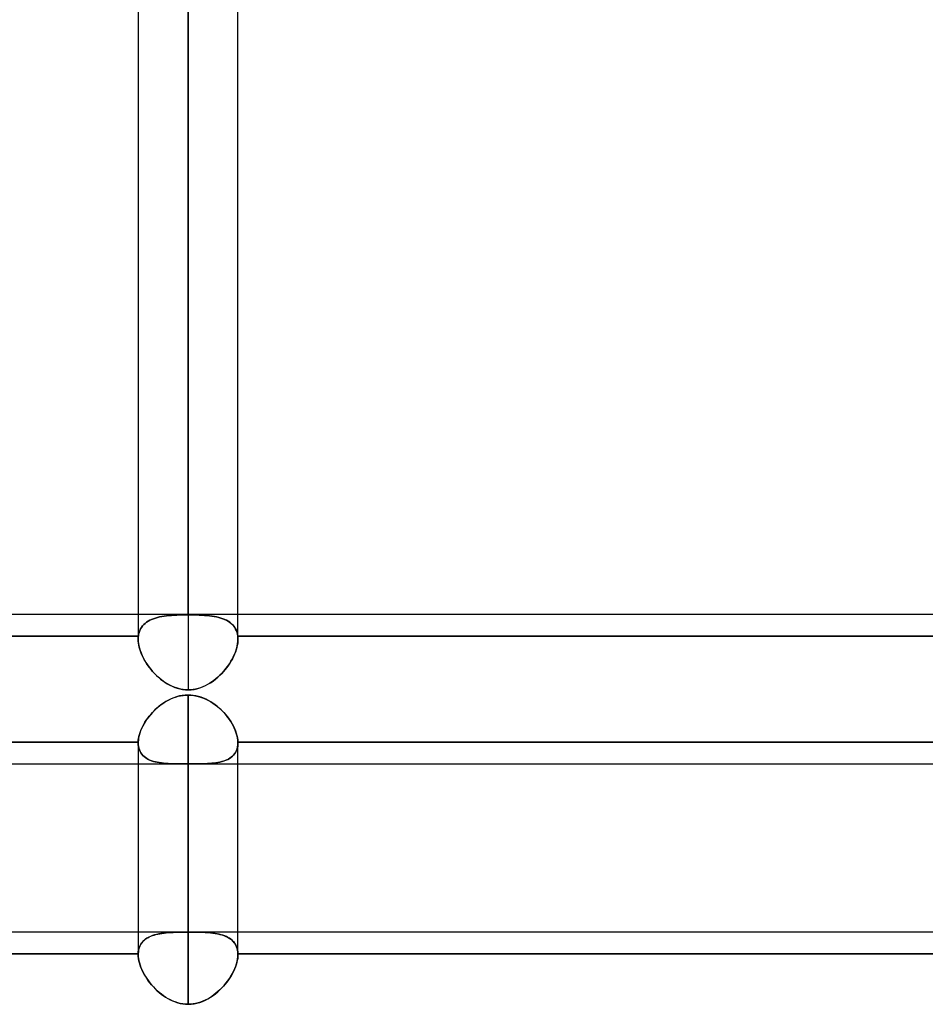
# Model space of a CAD drawing. Header units: millimetres. Extents: x -132 to 52, y -156 to 156.
# Tile 75 of 79: x -26.54 to -17.46, y 76.21 to 86.08. Entities that reach past the tile are written whole.
import ezdxf

# ---------------------------------------------------------------- set-up
doc = ezdxf.new("R2010")
doc.units = ezdxf.units.MM
doc.layers.add('MAIN-1', color=7, linetype='Continuous')

msp = doc.modelspace()

# ---------------------------------------------------------------- linework, layer by layer
at = {"layer": 'MAIN-1'}
for p, q in [((-24.85, 80.1174), (-24.85, 110.5)), ((-24.85, 110.5), (-24.85, 80.1227)), ((-25.35, 110), (-25.35, 80.1227)), ((-24.35, 80.1227), (-24.35, 110)), ((-25.35, 109.8759), (-25.35, 79.8734)), ((-24.35, 79.8734), (-24.35, 109.8759)), ((-24.85, 109.5), (-24.85, 79.3658)), ((-37.65, 80.1227), (-1.375, 80.1227)), ((-37.65, 80.1227), (-0.9051, 80.1227)), ((-25.35, 80.1227), (-25.35, 79.8734)), ((-24.35, 79.8734), (-24.35, 80.1227)), ((-25.2948, 80.0192), (-25.2815, 80.0316)), ((-25.2811, 80.032), (-25.2944, 80.0196)), ((-25.2815, 80.0316), (-25.2671, 80.043)), ((-25.2665, 80.0434), (-25.2811, 80.032)), ((-25.2671, 80.043), (-25.2514, 80.0534)), ((-25.2508, 80.0537), (-25.2665, 80.0434)), ((-25.2514, 80.0534), (-25.2346, 80.0628)), ((-25.234, 80.0631), (-25.2508, 80.0537)), ((-25.2346, 80.0628), (-25.2167, 80.0712)), ((-25.2161, 80.0715), (-25.234, 80.0631)), ((-25.2167, 80.0712), (-25.1978, 80.0787)), ((-25.1972, 80.079), (-25.2161, 80.0715)), ((-25.1978, 80.0787), (-25.178, 80.0854)), ((-25.1774, 80.0856), (-25.1972, 80.079)), ((-25.178, 80.0854), (-25.1572, 80.0913)), ((-25.1565, 80.0914), (-25.1774, 80.0856)), ((-25.1572, 80.0913), (-25.1355, 80.0964)), ((-25.1348, 80.0965), (-25.1565, 80.0914)), ((-25.1355, 80.0964), (-25.113, 80.1008)), ((-25.1122, 80.1009), (-25.1348, 80.0965)), ((-25.113, 80.1008), (-25.0896, 80.1045)), ((-25.0888, 80.1046), (-25.1122, 80.1009)), ((-25.0896, 80.1045), (-25.0654, 80.1076)), ((-25.0646, 80.1077), (-25.0888, 80.1046)), ((-25.0654, 80.1076), (-25.0404, 80.1102)), ((-25.0397, 80.1103), (-25.0646, 80.1077)), ((-25.0404, 80.1102), (-25.0146, 80.1124)), ((-25.0141, 80.1124), (-25.0397, 80.1103)), ((-25.0146, 80.1124), (-24.9882, 80.114)), ((-24.9879, 80.1141), (-25.0141, 80.1124)), ((-24.9882, 80.114), (-24.9612, 80.1153)), ((-24.961, 80.1153), (-24.9879, 80.1141)), ((-24.9612, 80.1153), (-24.9337, 80.1163)), ((-24.9337, 80.1163), (-24.961, 80.1153)), ((-24.9058, 80.1169), (-24.9337, 80.1163)), ((-24.9337, 80.1163), (-24.906, 80.1169)), ((-24.906, 80.1169), (-24.8781, 80.1173)), ((-24.8779, 80.1173), (-24.9058, 80.1169)), ((-24.8781, 80.1173), (-24.85, 80.1174)), ((-24.85, 80.1174), (-24.8779, 80.1173)), ((-24.8218, 80.1173), (-24.85, 80.1174)), ((-24.85, 80.1174), (-24.8218, 80.1173)), ((-24.7937, 80.1169), (-24.8218, 80.1173)), ((-24.8218, 80.1173), (-24.7936, 80.1169)), ((-24.7657, 80.1163), (-24.7937, 80.1169)), ((-24.7936, 80.1169), (-24.7658, 80.1163)), ((-24.7658, 80.1163), (-24.7384, 80.1153)), ((-24.738, 80.1153), (-24.7657, 80.1163)), ((-24.7384, 80.1153), (-24.7116, 80.114)), ((-24.711, 80.114), (-24.738, 80.1153)), ((-24.7116, 80.114), (-24.6853, 80.1124)), ((-24.6846, 80.1123), (-24.711, 80.114)), ((-24.6853, 80.1124), (-24.6597, 80.1102)), ((-24.6588, 80.1102), (-24.6846, 80.1123)), ((-24.6597, 80.1102), (-24.6347, 80.1077)), ((-24.6339, 80.1076), (-24.6588, 80.1102)), ((-24.6347, 80.1077), (-24.6105, 80.1045)), ((-24.6097, 80.1044), (-24.6339, 80.1076)), ((-24.6105, 80.1045), (-24.5871, 80.1008)), ((-24.5863, 80.1006), (-24.6097, 80.1044)), ((-24.5871, 80.1008), (-24.5646, 80.0964)), ((-24.5637, 80.0962), (-24.5863, 80.1006)), ((-24.5646, 80.0964), (-24.5429, 80.0913)), ((-24.5421, 80.0911), (-24.5637, 80.0962)), ((-24.5429, 80.0913), (-24.5221, 80.0855)), ((-24.5213, 80.0852), (-24.5421, 80.0911)), ((-24.5221, 80.0855), (-24.5023, 80.0788)), ((-24.5015, 80.0785), (-24.5213, 80.0852)), ((-24.5023, 80.0788), (-24.4835, 80.0713)), ((-24.4826, 80.0709), (-24.5015, 80.0785)), ((-24.4835, 80.0713), (-24.4656, 80.0629)), ((-24.4648, 80.0625), (-24.4826, 80.0709)), ((-24.4656, 80.0629), (-24.4489, 80.0535)), ((-24.4481, 80.0531), (-24.4648, 80.0625)), ((-24.4489, 80.0535), (-24.4332, 80.0432)), ((-24.4325, 80.0427), (-24.4481, 80.0531)), ((-24.4332, 80.0432), (-24.4187, 80.0318)), ((-24.4181, 80.0313), (-24.4325, 80.0427)), ((-24.4187, 80.0318), (-24.4055, 80.0194)), ((-24.4049, 80.0189), (-24.4181, 80.0313)), ((-25.3452, 79.9227), (-25.3483, 79.9031)), ((-25.3483, 79.9031), (-25.3452, 79.9225)), ((-25.3405, 79.9414), (-25.3452, 79.9227)), ((-25.3452, 79.9225), (-25.3405, 79.9412)), ((-25.3342, 79.9591), (-25.3405, 79.9414)), ((-25.3405, 79.9412), (-25.3343, 79.9588)), ((-25.3343, 79.9588), (-25.3265, 79.9756)), ((-25.3264, 79.9758), (-25.3342, 79.9591)), ((-25.3265, 79.9756), (-25.3173, 79.9912)), ((-25.3171, 79.9915), (-25.3264, 79.9758)), ((-25.3173, 79.9912), (-25.3067, 80.0057)), ((-25.3064, 80.0061), (-25.3171, 79.9915)), ((-25.3067, 80.0057), (-25.2948, 80.0192)), ((-25.2944, 80.0196), (-25.3064, 80.0061)), ((-24.4055, 80.0194), (-24.3935, 80.006)), ((-24.393, 80.0054), (-24.4049, 80.0189)), ((-24.3935, 80.006), (-24.3828, 79.9914)), ((-24.3825, 79.9909), (-24.393, 80.0054)), ((-24.3828, 79.9914), (-24.3736, 79.9758)), ((-24.3733, 79.9752), (-24.3825, 79.9909)), ((-24.3736, 79.9758), (-24.3658, 79.9591)), ((-24.3656, 79.9586), (-24.3733, 79.9752)), ((-24.3658, 79.9591), (-24.3595, 79.9413)), ((-24.3594, 79.941), (-24.3656, 79.9586)), ((-24.3595, 79.9413), (-24.3548, 79.9227)), ((-24.3548, 79.9225), (-24.3594, 79.941)), ((-24.3548, 79.9227), (-24.3517, 79.9031)), ((-37.1517, 79.9031), (-25.3483, 79.9031)), ((-25.3483, 79.9031), (-37.1517, 79.9031)), ((-25.35, 79.8783), (-25.3498, 79.8833)), ((-25.3498, 79.8832), (-25.35, 79.8781)), ((-25.35, 79.8732), (-25.35, 79.8783)), ((-25.35, 79.8781), (-25.35, 79.873)), ((-25.3493, 79.8541), (-25.35, 79.8732)), ((-25.35, 79.873), (-25.3492, 79.8513)), ((-25.3498, 79.8833), (-25.3496, 79.8883)), ((-25.3496, 79.8882), (-25.3498, 79.8832)), ((-25.3496, 79.8883), (-25.3493, 79.8933)), ((-25.3493, 79.8932), (-25.3496, 79.8882)), ((-25.3493, 79.8933), (-25.3488, 79.8982)), ((-25.3488, 79.8982), (-25.3493, 79.8932)), ((-25.3474, 79.8344), (-25.3493, 79.8541)), ((-25.3492, 79.8513), (-25.3467, 79.829)), ((-25.3488, 79.8982), (-25.3483, 79.9031)), ((-25.3483, 79.9031), (-25.3488, 79.8982)), ((-25.3443, 79.8145), (-25.3474, 79.8344)), ((-25.3467, 79.829), (-25.3426, 79.8062)), ((-24.3583, 79.8022), (-24.3537, 79.8265)), ((-24.3529, 79.832), (-24.3565, 79.8106)), ((-24.3517, 79.9031), (-24.3548, 79.9225)), ((-24.3537, 79.8265), (-24.3509, 79.8503)), ((-24.3507, 79.8529), (-24.3529, 79.832)), ((-24.3517, 79.9031), (-12.5483, 79.9031)), ((-24.3517, 79.9031), (-24.3512, 79.8989)), ((-24.3512, 79.8989), (-24.3517, 79.9031)), ((-12.5483, 79.9031), (-24.3517, 79.9031)), ((-24.3512, 79.8989), (-24.3509, 79.8948)), ((-24.3509, 79.8948), (-24.3512, 79.8989)), ((-24.3509, 79.8948), (-24.3505, 79.8906)), ((-24.3505, 79.8906), (-24.3509, 79.8948)), ((-24.3509, 79.8503), (-24.35, 79.8734)), ((-24.35, 79.8734), (-24.3507, 79.8529)), ((-24.3505, 79.8906), (-24.3503, 79.8863)), ((-24.3503, 79.8863), (-24.3505, 79.8906)), ((-24.3503, 79.8863), (-24.3501, 79.882)), ((-24.3501, 79.882), (-24.3503, 79.8863)), ((-24.3501, 79.882), (-24.35, 79.8777)), ((-24.35, 79.8777), (-24.3501, 79.882)), ((-24.35, 79.8777), (-24.35, 79.8734)), ((-24.35, 79.8734), (-24.35, 79.8777)), ((-25.3399, 79.7942), (-25.3443, 79.8145)), ((-25.3426, 79.8062), (-25.337, 79.783)), ((-25.3343, 79.7737), (-25.3399, 79.7942)), ((-25.337, 79.783), (-25.3298, 79.7593)), ((-25.3276, 79.753), (-25.3343, 79.7737)), ((-25.3298, 79.7593), (-25.3211, 79.7355)), ((-25.3198, 79.7322), (-25.3276, 79.753)), ((-25.3211, 79.7355), (-25.311, 79.7116)), ((-25.3108, 79.7112), (-25.3198, 79.7322)), ((-24.3935, 79.7018), (-24.3823, 79.727)), ((-24.3755, 79.7444), (-24.3844, 79.722)), ((-24.3823, 79.727), (-24.3726, 79.7522)), ((-24.3678, 79.7668), (-24.3755, 79.7444)), ((-24.3726, 79.7522), (-24.3646, 79.7773)), ((-24.3615, 79.7888), (-24.3678, 79.7668)), ((-24.3646, 79.7773), (-24.3583, 79.8022)), ((-24.3565, 79.8106), (-24.3615, 79.7888)), ((-25.311, 79.7116), (-25.2996, 79.6877)), ((-25.3008, 79.6902), (-25.3108, 79.7112)), ((-25.2899, 79.6694), (-25.3008, 79.6902)), ((-25.2996, 79.6877), (-25.2869, 79.664)), ((-25.2779, 79.6487), (-25.2899, 79.6694)), ((-25.2869, 79.664), (-25.2729, 79.6405)), ((-25.2651, 79.6283), (-25.2779, 79.6487)), ((-25.2729, 79.6405), (-25.2577, 79.6173)), ((-25.2514, 79.6081), (-25.2651, 79.6283)), ((-24.4523, 79.603), (-24.4356, 79.6272)), ((-24.4318, 79.6332), (-24.4463, 79.6115)), ((-24.4356, 79.6272), (-24.4202, 79.6518)), ((-24.4183, 79.6551), (-24.4318, 79.6332)), ((-24.4202, 79.6518), (-24.4062, 79.6767)), ((-24.4059, 79.6773), (-24.4183, 79.6551)), ((-24.4062, 79.6767), (-24.3935, 79.7018)), ((-24.3946, 79.6996), (-24.4059, 79.6773)), ((-24.3844, 79.722), (-24.3946, 79.6996)), ((-25.2577, 79.6173), (-25.2415, 79.5946)), ((-25.2368, 79.5883), (-25.2514, 79.6081)), ((-25.2415, 79.5946), (-25.2243, 79.5725)), ((-25.2214, 79.5689), (-25.2368, 79.5883)), ((-25.2243, 79.5725), (-25.2062, 79.5511)), ((-25.2053, 79.55), (-25.2214, 79.5689)), ((-25.2062, 79.5511), (-25.1873, 79.5304)), ((-25.1884, 79.5316), (-25.2053, 79.55)), ((-25.1709, 79.5139), (-25.1884, 79.5316)), ((-25.1873, 79.5304), (-25.1676, 79.5107)), ((-24.513, 79.5302), (-24.5315, 79.5115)), ((-24.5302, 79.5128), (-24.5092, 79.5342)), ((-24.4951, 79.5495), (-24.513, 79.5302)), ((-24.5092, 79.5342), (-24.4891, 79.5564)), ((-24.478, 79.5696), (-24.4951, 79.5495)), ((-24.4891, 79.5564), (-24.4701, 79.5794)), ((-24.4617, 79.5903), (-24.478, 79.5696)), ((-24.4701, 79.5794), (-24.4523, 79.603)), ((-24.4463, 79.6115), (-24.4617, 79.5903)), ((-25.1528, 79.4969), (-25.1709, 79.5139)), ((-25.1676, 79.5107), (-25.1471, 79.4918)), ((-25.1341, 79.4806), (-25.1528, 79.4969)), ((-25.1471, 79.4918), (-25.126, 79.474)), ((-25.1149, 79.4652), (-25.1341, 79.4806)), ((-25.126, 79.474), (-25.1043, 79.4572)), ((-25.0953, 79.4507), (-25.1149, 79.4652)), ((-25.1043, 79.4572), (-25.0817, 79.4414)), ((-25.0751, 79.4371), (-25.0953, 79.4507)), ((-25.0817, 79.4414), (-25.0583, 79.4267)), ((-25.0546, 79.4245), (-25.0751, 79.4371)), ((-24.633, 79.432), (-24.6552, 79.419)), ((-24.6503, 79.4217), (-24.6245, 79.4373)), ((-24.6116, 79.4459), (-24.633, 79.432)), ((-24.6245, 79.4373), (-24.5995, 79.4544)), ((-24.5907, 79.4609), (-24.6116, 79.4459)), ((-24.5995, 79.4544), (-24.5755, 79.4727)), ((-24.5705, 79.4768), (-24.5907, 79.4609)), ((-24.5755, 79.4727), (-24.5524, 79.4923)), ((-24.5507, 79.4937), (-24.5705, 79.4768)), ((-24.5524, 79.4923), (-24.5302, 79.5128)), ((-24.5315, 79.5115), (-24.5507, 79.4937)), ((-25.0583, 79.4267), (-25.0342, 79.4133)), ((-25.0335, 79.413), (-25.0546, 79.4245)), ((-25.0342, 79.4133), (-25.0093, 79.4013)), ((-25.012, 79.4025), (-25.0335, 79.413)), ((-24.99, 79.3932), (-25.012, 79.4025)), ((-25.0093, 79.4013), (-24.9838, 79.3908)), ((-24.9675, 79.3851), (-24.99, 79.3932)), ((-24.9838, 79.3908), (-24.9577, 79.382)), ((-24.9446, 79.3783), (-24.9675, 79.3851)), ((-24.9577, 79.382), (-24.9311, 79.375)), ((-24.9213, 79.3729), (-24.9446, 79.3783)), ((-24.9311, 79.375), (-24.9043, 79.37)), ((-24.8976, 79.369), (-24.9213, 79.3729)), ((-24.9043, 79.37), (-24.8773, 79.3669)), ((-24.8738, 79.3666), (-24.8976, 79.369)), ((-24.8773, 79.3669), (-24.85, 79.3658)), ((-24.85, 79.3658), (-24.8738, 79.3666)), ((-24.85, 79.3658), (-24.8201, 79.3671)), ((-24.8247, 79.3667), (-24.85, 79.3658)), ((-24.7996, 79.3694), (-24.8247, 79.3667)), ((-24.8201, 79.3671), (-24.7903, 79.3708)), ((-24.7745, 79.3738), (-24.7996, 79.3694)), ((-24.7903, 79.3708), (-24.761, 79.3769)), ((-24.7497, 79.3799), (-24.7745, 79.3738)), ((-24.761, 79.3769), (-24.7324, 79.3852)), ((-24.7252, 79.3876), (-24.7497, 79.3799)), ((-24.7324, 79.3852), (-24.7043, 79.3955)), ((-24.7013, 79.3967), (-24.7252, 79.3876)), ((-24.7043, 79.3955), (-24.677, 79.4077)), ((-24.6779, 79.4072), (-24.7013, 79.3967)), ((-24.6552, 79.419), (-24.6779, 79.4072)), ((-24.677, 79.4077), (-24.6503, 79.4217)), ((-25.0973, 79.2334), (-25.1213, 79.2164)), ((-25.1122, 79.223), (-25.091, 79.2375)), ((-25.0724, 79.2491), (-25.0973, 79.2334)), ((-25.091, 79.2375), (-25.0691, 79.251)), ((-25.0467, 79.2634), (-25.0724, 79.2491)), ((-25.0691, 79.251), (-25.0466, 79.2635)), ((-25.0203, 79.2763), (-25.0467, 79.2634)), ((-25.0466, 79.2635), (-25.0235, 79.2748)), ((-25.0235, 79.2748), (-24.9998, 79.2849)), ((-24.9931, 79.2874), (-25.0203, 79.2763)), ((-24.9998, 79.2849), (-24.9756, 79.2936)), ((-24.9653, 79.2968), (-24.9931, 79.2874)), ((-24.9756, 79.2936), (-24.9509, 79.3009)), ((-24.9369, 79.3043), (-24.9653, 79.2968)), ((-24.9509, 79.3009), (-24.9259, 79.3066)), ((-24.908, 79.3097), (-24.9369, 79.3043)), ((-24.9259, 79.3066), (-24.9008, 79.3107)), ((-24.879, 79.313), (-24.908, 79.3097)), ((-24.9008, 79.3107), (-24.8755, 79.3132)), ((-24.85, 79.3141), (-24.879, 79.313)), ((-24.8755, 79.3132), (-24.85, 79.3141)), ((-24.85, 76.9385), (-24.85, 79.3141)), ((-24.85, 79.3141), (-24.85, 76.9408)), ((-24.85, 79.3141), (-24.8207, 79.313)), ((-24.8236, 79.3132), (-24.85, 79.3141)), ((-24.7973, 79.3105), (-24.8236, 79.3132)), ((-24.8207, 79.313), (-24.7914, 79.3096)), ((-24.7711, 79.306), (-24.7973, 79.3105)), ((-24.7914, 79.3096), (-24.7625, 79.3041)), ((-24.7451, 79.2998), (-24.7711, 79.306)), ((-24.7625, 79.3041), (-24.7341, 79.2966)), ((-24.7195, 79.292), (-24.7451, 79.2998)), ((-24.7341, 79.2966), (-24.7063, 79.2872)), ((-24.6946, 79.2826), (-24.7195, 79.292)), ((-24.7063, 79.2872), (-24.6791, 79.276)), ((-24.6702, 79.2719), (-24.6946, 79.2826)), ((-24.6791, 79.276), (-24.6526, 79.2631)), ((-24.6465, 79.2598), (-24.6702, 79.2719)), ((-24.6526, 79.2631), (-24.6269, 79.2487)), ((-24.6234, 79.2466), (-24.6465, 79.2598)), ((-24.6269, 79.2487), (-24.602, 79.2329)), ((-24.6011, 79.2323), (-24.6234, 79.2466)), ((-24.602, 79.2329), (-24.578, 79.2159)), ((-24.5795, 79.2169), (-24.6011, 79.2323)), ((-25.2079, 79.1382), (-25.2269, 79.1166)), ((-25.224, 79.12), (-25.2073, 79.1388)), ((-25.1877, 79.159), (-25.2079, 79.1382)), ((-25.2073, 79.1388), (-25.1898, 79.157)), ((-25.1898, 79.157), (-25.1715, 79.1746)), ((-25.1666, 79.1791), (-25.1877, 79.159)), ((-25.1715, 79.1746), (-25.1524, 79.1915)), ((-25.1444, 79.1983), (-25.1666, 79.1791)), ((-25.1524, 79.1915), (-25.1327, 79.2077)), ((-25.1213, 79.2164), (-25.1444, 79.1983)), ((-25.1327, 79.2077), (-25.1122, 79.223)), ((-24.5586, 79.2007), (-24.5795, 79.2169)), ((-24.578, 79.2159), (-24.5549, 79.1977)), ((-24.5384, 79.1836), (-24.5586, 79.2007)), ((-24.5549, 79.1977), (-24.5328, 79.1785)), ((-24.5191, 79.1658), (-24.5384, 79.1836)), ((-24.5328, 79.1785), (-24.5117, 79.1585)), ((-24.5006, 79.1472), (-24.5191, 79.1658)), ((-24.5117, 79.1585), (-24.4916, 79.1377)), ((-24.483, 79.1281), (-24.5006, 79.1472)), ((-24.4916, 79.1377), (-24.4727, 79.1161)), ((-25.2939, 79.0208), (-25.2819, 79.0411)), ((-25.277, 79.0488), (-25.2912, 79.0255)), ((-25.2819, 79.0411), (-25.2689, 79.0613)), ((-25.2616, 79.0719), (-25.277, 79.0488)), ((-25.2689, 79.0613), (-25.2548, 79.0812)), ((-25.2448, 79.0945), (-25.2616, 79.0719)), ((-25.2548, 79.0812), (-25.2399, 79.1008)), ((-25.2269, 79.1166), (-25.2448, 79.0945)), ((-25.2399, 79.1008), (-25.224, 79.12)), ((-24.4663, 79.1085), (-24.483, 79.1281)), ((-24.4727, 79.1161), (-24.4548, 79.094)), ((-24.4505, 79.0884), (-24.4663, 79.1085)), ((-24.4548, 79.094), (-24.4381, 79.0714)), ((-24.4357, 79.0679), (-24.4505, 79.0884)), ((-24.4381, 79.0714), (-24.4227, 79.0484)), ((-24.4219, 79.0472), (-24.4357, 79.0679)), ((-24.4227, 79.0484), (-24.4085, 79.0251)), ((-24.4093, 79.0263), (-24.4219, 79.0472)), ((-25.3374, 78.9189), (-25.331, 78.9391)), ((-25.3253, 78.9547), (-25.3336, 78.9314)), ((-25.331, 78.9391), (-25.3235, 78.9595)), ((-25.3155, 78.9783), (-25.3253, 78.9547)), ((-25.3235, 78.9595), (-25.3147, 78.9799)), ((-25.3041, 79.002), (-25.3155, 78.9783)), ((-25.3147, 78.9799), (-25.3049, 79.0004)), ((-25.3049, 79.0004), (-25.2939, 79.0208)), ((-25.2912, 79.0255), (-25.3041, 79.002)), ((-24.3977, 79.0053), (-24.4093, 79.0263)), ((-24.4085, 79.0251), (-24.3958, 79.0016)), ((-24.3872, 78.9842), (-24.3977, 79.0053)), ((-24.3958, 79.0016), (-24.3844, 78.978)), ((-24.378, 78.963), (-24.3872, 78.9842)), ((-24.3844, 78.978), (-24.3746, 78.9546)), ((-24.37, 78.942), (-24.378, 78.963)), ((-24.3746, 78.9546), (-24.3664, 78.9313)), ((-24.3633, 78.9213), (-24.37, 78.942)), ((-25.3499, 78.8424), (-37.1501, 78.8424)), ((-37.1501, 78.8424), (-25.3499, 78.8424)), ((-25.3499, 78.8412), (-25.35, 78.84)), ((-25.35, 78.84), (-25.3499, 78.8412)), ((-25.35, 78.84), (-25.35, 78.8387)), ((-25.35, 78.8388), (-25.35, 78.84)), ((-25.35, 78.8376), (-25.35, 78.8388)), ((-25.35, 78.8387), (-25.35, 78.8375)), ((-25.35, 78.8364), (-25.35, 78.8376)), ((-25.35, 78.8375), (-25.35, 78.8363)), ((-25.3484, 78.8639), (-25.3499, 78.8424)), ((-25.3499, 78.8424), (-25.3487, 78.8608)), ((-25.3499, 78.8424), (-25.3499, 78.8412)), ((-25.3499, 78.8412), (-25.3499, 78.8424)), ((-25.3487, 78.8608), (-25.3462, 78.8797)), ((-25.3452, 78.8859), (-25.3484, 78.8639)), ((-25.3462, 78.8797), (-25.3425, 78.8991)), ((-25.3402, 78.9085), (-25.3452, 78.8859)), ((-25.3425, 78.8991), (-25.3374, 78.9189)), ((-25.3336, 78.9314), (-25.3402, 78.9085)), ((-24.3664, 78.9313), (-24.3597, 78.9082)), ((-24.358, 78.9009), (-24.3633, 78.9213)), ((-24.3597, 78.9082), (-24.3548, 78.8857)), ((-24.354, 78.8809), (-24.358, 78.9009)), ((-24.3548, 78.8857), (-24.3516, 78.8637)), ((-24.3513, 78.8614), (-24.354, 78.8809)), ((-24.3516, 78.8637), (-24.3501, 78.8424)), ((-24.3501, 78.8424), (-24.3513, 78.8614)), ((-24.3501, 78.8414), (-24.3501, 78.8424)), ((-12.5499, 78.8424), (-24.3501, 78.8424)), ((-24.3501, 78.8424), (-12.5499, 78.8424)), ((-24.3501, 78.8424), (-24.3501, 78.8414)), ((-24.3501, 78.8403), (-24.3501, 78.8414)), ((-24.3501, 78.8414), (-24.3501, 78.8403)), ((-24.35, 78.8393), (-24.3501, 78.8403)), ((-24.3501, 78.8403), (-24.35, 78.8393)), ((-24.35, 78.8383), (-24.35, 78.8393)), ((-24.35, 78.8393), (-24.35, 78.8383)), ((-24.35, 78.8373), (-24.35, 78.8383)), ((-24.35, 78.8383), (-24.35, 78.8373)), ((-24.35, 78.8362), (-24.35, 78.8373)), ((-24.35, 78.8373), (-24.35, 78.8362)), ((-25.35, 78.8352), (-25.35, 78.8364)), ((-25.35, 78.8363), (-25.35, 78.8351)), ((-25.3492, 78.8161), (-25.35, 78.8352)), ((-25.35, 78.8352), (-25.35, 76.7138)), ((-25.35, 78.8352), (-25.35, 76.9407)), ((-25.35, 78.8351), (-25.3492, 78.8162)), ((-25.3492, 78.8162), (-25.3469, 78.7981)), ((-25.3469, 78.7979), (-25.3492, 78.8161)), ((-25.3469, 78.7981), (-25.3431, 78.7809)), ((-25.3431, 78.7807), (-25.3469, 78.7979)), ((-25.3431, 78.7809), (-25.3379, 78.7645)), ((-25.3379, 78.7644), (-25.3431, 78.7807)), ((-25.3379, 78.7645), (-25.3312, 78.7491)), ((-25.3312, 78.7491), (-25.3379, 78.7644)), ((-25.3312, 78.7491), (-25.323, 78.7346)), ((-25.3231, 78.7348), (-25.3312, 78.7491)), ((-24.3823, 78.7267), (-24.3726, 78.7419)), ((-24.3678, 78.7512), (-24.3755, 78.7371)), ((-24.3726, 78.7419), (-24.3646, 78.7583)), ((-24.3615, 78.7663), (-24.3678, 78.7512)), ((-24.3646, 78.7583), (-24.3583, 78.7759)), ((-24.3565, 78.7822), (-24.3615, 78.7663)), ((-24.3583, 78.7759), (-24.3537, 78.7946)), ((-24.3529, 78.799), (-24.3565, 78.7822)), ((-24.3537, 78.7946), (-24.3509, 78.8144)), ((-24.3507, 78.8167), (-24.3529, 78.799)), ((-24.3509, 78.8144), (-24.35, 78.8352)), ((-24.35, 78.8352), (-24.3507, 78.8167)), ((-24.35, 78.8352), (-24.35, 78.8362)), ((-24.35, 78.8362), (-24.35, 78.8352)), ((-24.35, 76.9408), (-24.35, 78.8352)), ((-24.35, 76.7138), (-24.35, 78.8352)), ((-25.3137, 78.7214), (-25.3231, 78.7348)), ((-25.323, 78.7346), (-25.3136, 78.7213)), ((-25.303, 78.709), (-25.3137, 78.7214)), ((-25.3136, 78.7213), (-25.3029, 78.7089)), ((-25.2911, 78.6976), (-25.303, 78.709)), ((-25.3029, 78.7089), (-25.2909, 78.6975)), ((-25.278, 78.6873), (-25.2911, 78.6976)), ((-25.2909, 78.6975), (-25.2778, 78.6871)), ((-25.2638, 78.6779), (-25.278, 78.6873)), ((-25.2778, 78.6871), (-25.2635, 78.6777)), ((-25.2486, 78.6694), (-25.2638, 78.6779)), ((-25.2635, 78.6777), (-25.2482, 78.6693)), ((-25.2323, 78.6619), (-25.2486, 78.6694)), ((-25.2482, 78.6693), (-25.232, 78.6617)), ((-25.2151, 78.6552), (-25.2323, 78.6619)), ((-25.232, 78.6617), (-25.2149, 78.6551)), ((-25.197, 78.6493), (-25.2151, 78.6552)), ((-25.2149, 78.6551), (-25.197, 78.6493)), ((-25.197, 78.6493), (-25.1783, 78.6443)), ((-25.178, 78.6442), (-25.197, 78.6493)), ((-25.1783, 78.6443), (-25.1589, 78.64)), ((-25.1584, 78.6399), (-25.178, 78.6442)), ((-25.1589, 78.64), (-25.1389, 78.6363)), ((-25.138, 78.6362), (-25.1584, 78.6399)), ((-24.5524, 78.6378), (-24.5302, 78.6423)), ((-24.5315, 78.642), (-24.5507, 78.6381)), ((-24.513, 78.6465), (-24.5315, 78.642)), ((-24.5302, 78.6423), (-24.5092, 78.6475)), ((-24.4951, 78.6517), (-24.513, 78.6465)), ((-24.5092, 78.6475), (-24.4891, 78.6537)), ((-24.478, 78.6577), (-24.4951, 78.6517)), ((-24.4891, 78.6537), (-24.4701, 78.6609)), ((-24.4617, 78.6645), (-24.478, 78.6577)), ((-24.4701, 78.6609), (-24.4523, 78.669)), ((-24.4463, 78.6721), (-24.4617, 78.6645)), ((-24.4523, 78.669), (-24.4356, 78.6782)), ((-24.4318, 78.6806), (-24.4463, 78.6721)), ((-24.4356, 78.6782), (-24.4202, 78.6886)), ((-24.4183, 78.6901), (-24.4318, 78.6806)), ((-24.4202, 78.6886), (-24.4062, 78.7001)), ((-24.4059, 78.7004), (-24.4183, 78.6901)), ((-24.4062, 78.7001), (-24.3935, 78.7128)), ((-24.3946, 78.7116), (-24.4059, 78.7004)), ((-24.3844, 78.7239), (-24.3946, 78.7116)), ((-24.3935, 78.7128), (-24.3823, 78.7267)), ((-24.3755, 78.7371), (-24.3844, 78.7239)), ((-37.5501, 78.6227), (0, 78.6227)), ((-37.15, 78.6227), (-25.35, 78.6227)), ((-25.35, 78.6227), (-24.35, 78.6227)), ((-25.1389, 78.6363), (-25.1182, 78.6333)), ((-25.1169, 78.6331), (-25.138, 78.6362)), ((-25.1182, 78.6333), (-25.0969, 78.6308)), ((-25.0953, 78.6306), (-25.1169, 78.6331)), ((-25.0969, 78.6308), (-25.0748, 78.6287)), ((-25.0731, 78.6286), (-25.0953, 78.6306)), ((-25.0748, 78.6287), (-25.052, 78.6271)), ((-25.0504, 78.627), (-25.0731, 78.6286)), ((-25.052, 78.6271), (-25.0285, 78.6259)), ((-25.0272, 78.6258), (-25.0504, 78.627)), ((-25.0285, 78.6259), (-25.0043, 78.6249)), ((-25.0033, 78.6249), (-25.0272, 78.6258)), ((-25.0043, 78.6249), (-24.9796, 78.6242)), ((-24.9788, 78.6242), (-25.0033, 78.6249)), ((-24.9796, 78.6242), (-24.9542, 78.6237)), ((-24.9539, 78.6237), (-24.9788, 78.6242)), ((-24.9542, 78.6237), (-24.9285, 78.6234)), ((-24.9284, 78.6234), (-24.9539, 78.6237)), ((-24.9285, 78.6234), (-24.9025, 78.6232)), ((-24.9024, 78.6232), (-24.9284, 78.6234)), ((-24.9025, 78.6232), (-24.8764, 78.6231)), ((-24.8762, 78.6231), (-24.9024, 78.6232)), ((-24.8764, 78.6231), (-24.85, 78.6231)), ((-24.85, 78.6231), (-24.8762, 78.6231)), ((-24.85, 78.6231), (-24.8201, 78.6232)), ((-24.85, 78.6231), (-24.85, 76.2145)), ((-24.85, 76.2145), (-24.85, 78.6231)), ((-24.8247, 78.6231), (-24.85, 78.6231)), ((-24.7996, 78.6232), (-24.8247, 78.6231)), ((-24.8201, 78.6232), (-24.7903, 78.6233)), ((-24.7745, 78.6234), (-24.7996, 78.6232)), ((-24.7903, 78.6233), (-24.761, 78.6235)), ((-24.7497, 78.6237), (-24.7745, 78.6234)), ((-24.761, 78.6235), (-24.7324, 78.6239)), ((-24.7252, 78.6241), (-24.7497, 78.6237)), ((-24.7324, 78.6239), (-24.7043, 78.6246)), ((-24.7013, 78.6247), (-24.7252, 78.6241)), ((-24.7043, 78.6246), (-24.677, 78.6256)), ((-24.6779, 78.6256), (-24.7013, 78.6247)), ((-24.6552, 78.6267), (-24.6779, 78.6256)), ((-24.677, 78.6256), (-24.6503, 78.627)), ((-24.633, 78.6281), (-24.6552, 78.6267)), ((-24.6503, 78.627), (-24.6245, 78.6288)), ((-24.6116, 78.6299), (-24.633, 78.6281)), ((-24.6245, 78.6288), (-24.5995, 78.6312)), ((-24.5907, 78.6322), (-24.6116, 78.6299)), ((-24.5995, 78.6312), (-24.5755, 78.6342)), ((-24.5705, 78.6349), (-24.5907, 78.6322)), ((-24.5755, 78.6342), (-24.5524, 78.6378)), ((-24.5507, 78.6381), (-24.5705, 78.6349)), ((-24.35, 78.6227), (-12.55, 78.6227)), ((-37.65, 76.9408), (-0.9051, 76.9408)), ((-37.65, 76.9408), (-1.125, 76.9408)), ((-25.35, 76.9407), (-25.35, 76.7138)), ((-25.277, 76.8672), (-25.2912, 76.8555)), ((-25.2819, 76.8634), (-25.2689, 76.873)), ((-25.2616, 76.8777), (-25.277, 76.8672)), ((-25.2689, 76.873), (-25.2548, 76.8818)), ((-25.2448, 76.8872), (-25.2616, 76.8777)), ((-25.2548, 76.8818), (-25.2399, 76.8897)), ((-25.2269, 76.8957), (-25.2448, 76.8872)), ((-25.2399, 76.8897), (-25.224, 76.8969)), ((-25.2079, 76.9031), (-25.2269, 76.8957)), ((-25.224, 76.8969), (-25.2073, 76.9033)), ((-25.1877, 76.9097), (-25.2079, 76.9031)), ((-25.2073, 76.9033), (-25.1898, 76.909)), ((-25.1898, 76.909), (-25.1715, 76.9141)), ((-25.1666, 76.9153), (-25.1877, 76.9097)), ((-25.1715, 76.9141), (-25.1524, 76.9185)), ((-25.1444, 76.9202), (-25.1666, 76.9153)), ((-25.1524, 76.9185), (-25.1327, 76.9224)), ((-25.1213, 76.9243), (-25.1444, 76.9202)), ((-25.1327, 76.9224), (-25.1122, 76.9257)), ((-25.0973, 76.9277), (-25.1213, 76.9243)), ((-25.1122, 76.9257), (-25.091, 76.9285)), ((-25.0724, 76.9305), (-25.0973, 76.9277)), ((-25.091, 76.9285), (-25.0691, 76.9308)), ((-25.0467, 76.9328), (-25.0724, 76.9305)), ((-25.0691, 76.9308), (-25.0466, 76.9328)), ((-25.0203, 76.9345), (-25.0467, 76.9328)), ((-25.0466, 76.9328), (-25.0235, 76.9343)), ((-25.0235, 76.9343), (-24.9998, 76.9356)), ((-24.9931, 76.9359), (-25.0203, 76.9345)), ((-24.9998, 76.9356), (-24.9756, 76.9366)), ((-24.9653, 76.9369), (-24.9931, 76.9359)), ((-24.9756, 76.9366), (-24.9509, 76.9373)), ((-24.9369, 76.9376), (-24.9653, 76.9369)), ((-24.9509, 76.9373), (-24.9259, 76.9378)), ((-24.908, 76.9381), (-24.9369, 76.9376)), ((-24.9259, 76.9378), (-24.9008, 76.9382)), ((-24.879, 76.9384), (-24.908, 76.9381)), ((-24.9008, 76.9382), (-24.8755, 76.9384)), ((-24.85, 76.9385), (-24.879, 76.9384)), ((-24.8755, 76.9384), (-24.85, 76.9385)), ((-24.85, 76.9385), (-24.8207, 76.9384)), ((-24.8236, 76.9384), (-24.85, 76.9385)), ((-24.7973, 76.9382), (-24.8236, 76.9384)), ((-24.8207, 76.9384), (-24.7914, 76.9381)), ((-24.7711, 76.9378), (-24.7973, 76.9382)), ((-24.7914, 76.9381), (-24.7625, 76.9376)), ((-24.7451, 76.9372), (-24.7711, 76.9378)), ((-24.7625, 76.9376), (-24.7341, 76.9369)), ((-24.7195, 76.9364), (-24.7451, 76.9372)), ((-24.7341, 76.9369), (-24.7063, 76.9359)), ((-24.6946, 76.9353), (-24.7195, 76.9364)), ((-24.7063, 76.9359), (-24.6791, 76.9345)), ((-24.6702, 76.934), (-24.6946, 76.9353)), ((-24.6791, 76.9345), (-24.6526, 76.9327)), ((-24.6465, 76.9322), (-24.6702, 76.934)), ((-24.6526, 76.9327), (-24.6269, 76.9304)), ((-24.6234, 76.9301), (-24.6465, 76.9322)), ((-24.6269, 76.9304), (-24.602, 76.9276)), ((-24.6011, 76.9275), (-24.6234, 76.9301)), ((-24.602, 76.9276), (-24.578, 76.9241)), ((-24.5795, 76.9244), (-24.6011, 76.9275)), ((-24.5586, 76.9207), (-24.5795, 76.9244)), ((-24.578, 76.9241), (-24.5549, 76.92)), ((-24.5384, 76.9165), (-24.5586, 76.9207)), ((-24.5549, 76.92), (-24.5328, 76.9152)), ((-24.5191, 76.9116), (-24.5384, 76.9165)), ((-24.5328, 76.9152), (-24.5117, 76.9095)), ((-24.5006, 76.906), (-24.5191, 76.9116)), ((-24.5117, 76.9095), (-24.4916, 76.903)), ((-24.483, 76.8997), (-24.5006, 76.906)), ((-24.4916, 76.903), (-24.4727, 76.8955)), ((-24.4663, 76.8926), (-24.483, 76.8997)), ((-24.4727, 76.8955), (-24.4548, 76.887)), ((-24.4505, 76.8848), (-24.4663, 76.8926)), ((-24.4548, 76.887), (-24.4381, 76.8775)), ((-24.4357, 76.876), (-24.4505, 76.8848)), ((-24.4381, 76.8775), (-24.4227, 76.867)), ((-24.4219, 76.8664), (-24.4357, 76.876)), ((-24.4227, 76.867), (-24.4085, 76.8553)), ((-24.4093, 76.8559), (-24.4219, 76.8664)), ((-24.35, 76.7138), (-24.35, 76.9408)), ((-25.3462, 76.756), (-25.3425, 76.7723)), ((-25.3402, 76.7798), (-25.3452, 76.7613)), ((-25.3425, 76.7723), (-25.3374, 76.7879)), ((-25.3336, 76.7972), (-25.3402, 76.7798)), ((-25.3374, 76.7879), (-25.331, 76.8027)), ((-25.3253, 76.8135), (-25.3336, 76.7972)), ((-25.331, 76.8027), (-25.3235, 76.8166)), ((-25.3155, 76.8287), (-25.3253, 76.8135)), ((-25.3235, 76.8166), (-25.3147, 76.8296)), ((-25.3041, 76.8427), (-25.3155, 76.8287)), ((-25.3147, 76.8296), (-25.3049, 76.8418)), ((-25.3049, 76.8418), (-25.2939, 76.853)), ((-25.2912, 76.8555), (-25.3041, 76.8427)), ((-25.2939, 76.853), (-25.2819, 76.8634)), ((-24.3977, 76.8446), (-24.4093, 76.8559)), ((-24.4085, 76.8553), (-24.3958, 76.8425)), ((-24.3872, 76.8322), (-24.3977, 76.8446)), ((-24.3958, 76.8425), (-24.3844, 76.8285)), ((-24.378, 76.819), (-24.3872, 76.8322)), ((-24.3844, 76.8285), (-24.3746, 76.8134)), ((-24.37, 76.8047), (-24.378, 76.819)), ((-24.3746, 76.8134), (-24.3664, 76.7971)), ((-24.3633, 76.7897), (-24.37, 76.8047)), ((-24.3664, 76.7971), (-24.3597, 76.7796)), ((-24.358, 76.7737), (-24.3633, 76.7897)), ((-24.3597, 76.7796), (-24.3548, 76.7611)), ((-24.354, 76.757), (-24.358, 76.7737)), ((-25.3499, 76.7211), (-37.1501, 76.7211)), ((-37.1501, 76.7211), (-25.3499, 76.7211)), ((-25.35, 76.7186), (-25.3499, 76.7199)), ((-25.3499, 76.7199), (-25.35, 76.7186)), ((-25.35, 76.7174), (-25.35, 76.7186)), ((-25.35, 76.7186), (-25.35, 76.7174)), ((-25.35, 76.7162), (-25.35, 76.7174)), ((-25.35, 76.7174), (-25.35, 76.7162)), ((-25.35, 76.7149), (-25.35, 76.7162)), ((-25.35, 76.7162), (-25.35, 76.7149)), ((-25.35, 76.7137), (-25.35, 76.7149)), ((-25.35, 76.7149), (-25.35, 76.7137)), ((-25.3492, 76.6934), (-25.35, 76.7137)), ((-25.35, 76.7137), (-25.3492, 76.6935)), ((-25.3484, 76.7417), (-25.3499, 76.7211)), ((-25.3499, 76.7211), (-25.3487, 76.7389)), ((-25.3499, 76.7199), (-25.3499, 76.7211)), ((-25.3499, 76.7211), (-25.3499, 76.7199)), ((-25.3492, 76.6935), (-25.3469, 76.6727)), ((-25.3469, 76.6725), (-25.3492, 76.6934)), ((-25.3487, 76.7389), (-25.3462, 76.756)), ((-25.3452, 76.7613), (-25.3484, 76.7417)), ((-25.3469, 76.6727), (-25.3432, 76.6514)), ((-25.3431, 76.6511), (-25.3469, 76.6725)), ((-24.3583, 76.645), (-24.3537, 76.6685)), ((-24.3529, 76.6738), (-24.3565, 76.6531)), ((-24.3548, 76.7611), (-24.3516, 76.7416)), ((-24.3513, 76.7394), (-24.354, 76.757)), ((-24.3537, 76.6685), (-24.3509, 76.6915)), ((-24.3507, 76.6941), (-24.3529, 76.6738)), ((-24.3516, 76.7416), (-24.3501, 76.7211)), ((-24.3501, 76.7211), (-24.3513, 76.7394)), ((-24.3509, 76.6915), (-24.35, 76.7138)), ((-24.35, 76.7138), (-24.3507, 76.6941)), ((-24.3501, 76.7201), (-24.3501, 76.7211)), ((-12.5499, 76.7211), (-24.3501, 76.7211)), ((-24.3501, 76.7211), (-12.5499, 76.7211)), ((-24.3501, 76.7211), (-24.3501, 76.7201)), ((-24.3501, 76.719), (-24.3501, 76.7201)), ((-24.3501, 76.7201), (-24.3501, 76.719)), ((-24.35, 76.718), (-24.3501, 76.719)), ((-24.3501, 76.719), (-24.35, 76.718)), ((-24.35, 76.7169), (-24.35, 76.718)), ((-24.35, 76.718), (-24.35, 76.7169)), ((-24.35, 76.7159), (-24.35, 76.7169)), ((-24.35, 76.7169), (-24.35, 76.7159)), ((-24.35, 76.7149), (-24.35, 76.7159)), ((-24.35, 76.7159), (-24.35, 76.7149)), ((-24.35, 76.7138), (-24.35, 76.7149)), ((-24.35, 76.7149), (-24.35, 76.7138)), ((-25.3432, 76.6514), (-25.3379, 76.6296)), ((-25.3378, 76.6294), (-25.3431, 76.6511)), ((-25.3379, 76.6296), (-25.3312, 76.6074)), ((-25.3312, 76.6073), (-25.3378, 76.6294)), ((-25.3312, 76.6074), (-25.323, 76.5849)), ((-25.3231, 76.585), (-25.3312, 76.6073)), ((-25.3137, 76.5625), (-25.3231, 76.585)), ((-25.323, 76.5849), (-25.3136, 76.5623)), ((-24.3935, 76.5471), (-24.3823, 76.5718)), ((-24.3755, 76.5888), (-24.3844, 76.5669)), ((-24.3823, 76.5718), (-24.3726, 76.5964)), ((-24.3678, 76.6106), (-24.3755, 76.5888)), ((-24.3726, 76.5964), (-24.3646, 76.6208)), ((-24.3615, 76.632), (-24.3678, 76.6106)), ((-24.3646, 76.6208), (-24.3583, 76.645)), ((-24.3565, 76.6531), (-24.3615, 76.632)), ((-25.303, 76.5399), (-25.3137, 76.5625)), ((-25.3136, 76.5623), (-25.3029, 76.5397)), ((-25.291, 76.5174), (-25.303, 76.5399)), ((-25.3029, 76.5397), (-25.2909, 76.5172)), ((-25.278, 76.4951), (-25.291, 76.5174)), ((-25.2909, 76.5172), (-25.2778, 76.4948)), ((-25.2638, 76.473), (-25.278, 76.4951)), ((-25.2778, 76.4948), (-25.2635, 76.4726)), ((-25.2485, 76.4512), (-25.2638, 76.473)), ((-25.2635, 76.4726), (-25.2482, 76.4508)), ((-24.4523, 76.45), (-24.4356, 76.4738)), ((-24.4318, 76.4797), (-24.4463, 76.4584)), ((-24.4356, 76.4738), (-24.4202, 76.498)), ((-24.4183, 76.5013), (-24.4318, 76.4797)), ((-24.4202, 76.498), (-24.4062, 76.5225)), ((-24.4059, 76.523), (-24.4183, 76.5013)), ((-24.4062, 76.5225), (-24.3935, 76.5471)), ((-24.3946, 76.5449), (-24.4059, 76.523)), ((-24.3844, 76.5669), (-24.3946, 76.5449)), ((-25.2323, 76.4298), (-25.2485, 76.4512)), ((-25.2482, 76.4508), (-25.232, 76.4294)), ((-25.2151, 76.4089), (-25.2323, 76.4298)), ((-25.232, 76.4294), (-25.2149, 76.4087)), ((-25.197, 76.3886), (-25.2151, 76.4089)), ((-25.2149, 76.4087), (-25.197, 76.3885)), ((-25.178, 76.3689), (-25.197, 76.3886)), ((-25.197, 76.3885), (-25.1783, 76.3692)), ((-24.513, 76.378), (-24.5315, 76.3596)), ((-24.5302, 76.3608), (-24.5092, 76.382)), ((-24.4951, 76.3972), (-24.513, 76.378)), ((-24.5092, 76.382), (-24.4891, 76.404)), ((-24.478, 76.4171), (-24.4951, 76.3972)), ((-24.4891, 76.404), (-24.4701, 76.4267)), ((-24.4617, 76.4375), (-24.478, 76.4171)), ((-24.4701, 76.4267), (-24.4523, 76.45)), ((-24.4463, 76.4584), (-24.4617, 76.4375)), ((-25.1783, 76.3692), (-25.1589, 76.3506)), ((-25.1583, 76.3501), (-25.178, 76.3689)), ((-25.1589, 76.3506), (-25.1389, 76.3329)), ((-25.138, 76.3321), (-25.1583, 76.3501)), ((-25.1389, 76.3329), (-25.1182, 76.3161)), ((-25.1169, 76.3151), (-25.138, 76.3321)), ((-25.1182, 76.3161), (-25.0969, 76.3003)), ((-25.0953, 76.2992), (-25.1169, 76.3151)), ((-25.0969, 76.3003), (-25.0748, 76.2854)), ((-25.0731, 76.2843), (-25.0953, 76.2992)), ((-25.0748, 76.2854), (-25.052, 76.2716)), ((-25.0504, 76.2707), (-25.0731, 76.2843)), ((-24.633, 76.2805), (-24.6552, 76.2676)), ((-24.6503, 76.2703), (-24.6245, 76.2859)), ((-24.6116, 76.2944), (-24.633, 76.2805)), ((-24.6245, 76.2859), (-24.5995, 76.3028)), ((-24.5907, 76.3093), (-24.6116, 76.2944)), ((-24.5995, 76.3028), (-24.5755, 76.3211)), ((-24.5705, 76.3251), (-24.5907, 76.3093)), ((-24.5755, 76.3211), (-24.5524, 76.3405)), ((-24.5507, 76.3419), (-24.5705, 76.3251)), ((-24.5524, 76.3405), (-24.5302, 76.3608)), ((-24.5315, 76.3596), (-24.5507, 76.3419)), ((-25.052, 76.2716), (-25.0285, 76.259)), ((-25.0272, 76.2584), (-25.0504, 76.2707)), ((-25.0285, 76.259), (-25.0043, 76.2478)), ((-25.0033, 76.2473), (-25.0272, 76.2584)), ((-25.0043, 76.2478), (-24.9796, 76.2379)), ((-24.9788, 76.2377), (-25.0033, 76.2473)), ((-24.9796, 76.2379), (-24.9542, 76.2297)), ((-24.9539, 76.2296), (-24.9788, 76.2377)), ((-24.9542, 76.2297), (-24.9285, 76.2231)), ((-24.9284, 76.2231), (-24.9539, 76.2296)), ((-24.9285, 76.2231), (-24.9025, 76.2184)), ((-24.9024, 76.2184), (-24.9284, 76.2231)), ((-24.9025, 76.2184), (-24.8764, 76.2155)), ((-24.8762, 76.2155), (-24.9024, 76.2184)), ((-24.8764, 76.2155), (-24.85, 76.2145)), ((-24.85, 76.2145), (-24.8762, 76.2155)), ((-24.85, 76.2145), (-24.8201, 76.2158)), ((-24.8247, 76.2154), (-24.85, 76.2145)), ((-24.7996, 76.2181), (-24.8247, 76.2154)), ((-24.8201, 76.2158), (-24.7903, 76.2195)), ((-24.7745, 76.2225), (-24.7996, 76.2181)), ((-24.7903, 76.2195), (-24.761, 76.2256)), ((-24.7497, 76.2286), (-24.7745, 76.2225)), ((-24.761, 76.2256), (-24.7324, 76.2338)), ((-24.7252, 76.2362), (-24.7497, 76.2286)), ((-24.7324, 76.2338), (-24.7043, 76.2441)), ((-24.7013, 76.2454), (-24.7252, 76.2362)), ((-24.7043, 76.2441), (-24.677, 76.2564)), ((-24.6779, 76.2559), (-24.7013, 76.2454)), ((-24.6552, 76.2676), (-24.6779, 76.2559)), ((-24.677, 76.2564), (-24.6503, 76.2703))]:
    msp.add_line(p, q, dxfattribs=at)

doc.saveas('drawing.dxf')
